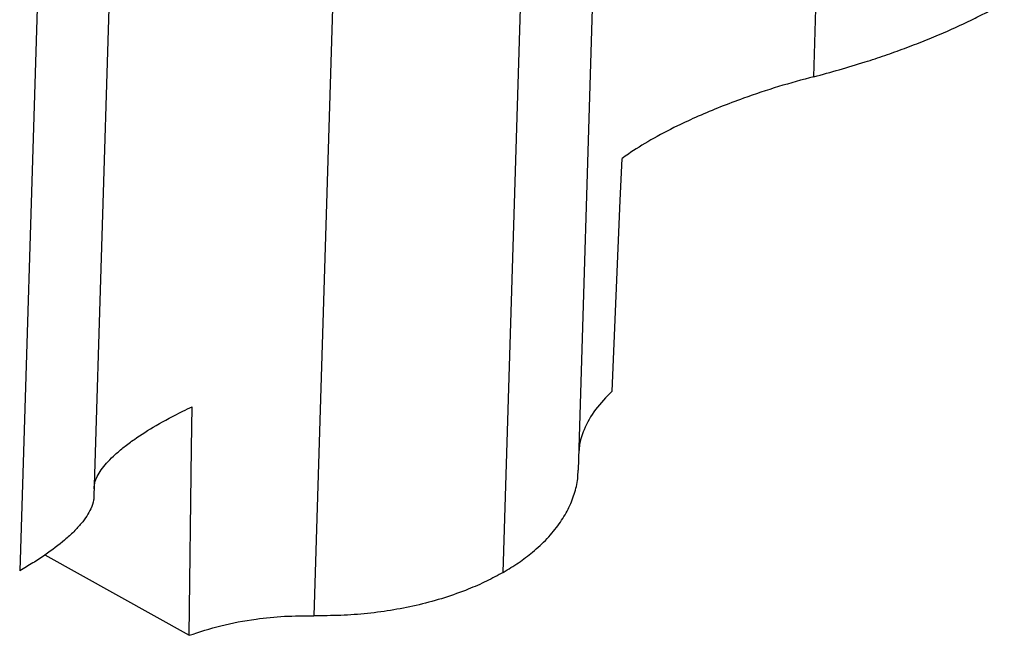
# Paper-space layout '1012-790 Hybird Padfoot' of a CAD drawing. Header units: millimetres. Extents: x 51 to 2966, y 67 to 3970.
# Tile 99 of 115: x 2416 to 2625, y 2659 to 2790. Entities that reach past the tile are written whole.
import ezdxf

# ---------------------------------------------------------------- set-up
doc = ezdxf.new("R2010")
doc.units = ezdxf.units.MM

psp = doc.layouts.new('1012-790 Hybird Padfoot')

# ---------------------------------------------------------------- linework, layer by layer
at = {"color": 8, "linetype": 'Continuous', "lineweight": 25}
for p, q in [((2428.77, 3091.49), (2415.89, 2673.08)), ((2584.75, 2778.17), (2591.4, 2994.34))]:
    psp.add_line(p, q, dxfattribs=at)
at = {"color": 7, "linetype": 'Continuous', "lineweight": 25}
for p, q in [((2485.28, 2887.02), (2478.41, 2663.54)), ((2431.7, 2688.97), (2436.46, 2843.54)), ((2534.68, 2694.5), (2538.88, 2830.93)), ((2518.7, 2672.76), (2523, 2812.49)), ((2421.27, 2676.46), (2451.91, 2659.38))]:
    psp.add_line(p, q, dxfattribs=at)
at = {"color": 7, "linetype": 'Continuous', "lineweight": 25, "flags": 128}
for points in [[(2541.88, 2711.32), (2543.58, 2751.86), (2543.96, 2760.76)], [(2451.91, 2659.38), (2452.41, 2699.22), (2452.53, 2707.98)]]:
    psp.add_lwpolyline(points, dxfattribs=at)
at = {"color": 7, "linetype": 'Continuous', "lineweight": 25}
for points, knots in [([(2584.75, 2778.17), (2586.55, 2778.65), (2590.17, 2779.62), (2595.23, 2781.16), (2599.86, 2782.69), (2604.06, 2784.19), (2608.23, 2785.8), (2613.33, 2787.92), (2618.03, 2790.09), (2622.27, 2792.26), (2624.25, 2793.38), (2625.24, 2793.93)], [0, 0, 0, 0, 0.124672, 0.250588, 0.347773, 0.444954, 0.545027, 0.645096, 0.820064, 0.910033, 1, 1, 1, 1]), ([(2584.75, 2778.17), (2582.25, 2777.5), (2577.25, 2776.14), (2570.55, 2773.9), (2564.86, 2771.75), (2560.15, 2769.78), (2555.1, 2767.45), (2549.99, 2764.74), (2546.22, 2762.39), (2544.4, 2761.08), (2543.96, 2760.76)], [0, 0, 0, 0, 0.161847, 0.323619, 0.431878, 0.540511, 0.648722, 0.800082, 0.951442, 1, 1, 1, 1]), ([(2541.88, 2711.32), (2540.62, 2710.04), (2538.06, 2707.44), (2535.92, 2703.45), (2534.86, 2700.29), (2534.81, 2698.6), (2534.79, 2698.09)], [0, 0, 0, 0, 0.314779, 0.638281, 0.890611, 1, 1, 1, 1]), ([(2431.75, 2690.53), (2431.76, 2691.06), (2431.79, 2691.98), (2432.52, 2693.48), (2433.72, 2695.34), (2435.58, 2697.34), (2438.04, 2699.42), (2440.81, 2701.48), (2444.85, 2704.05), (2449.17, 2706.37), (2451.88, 2707.67), (2452.53, 2707.98)], [0, 0, 0, 0, 0.116076, 0.202376, 0.288672, 0.456721, 0.54363, 0.630533, 0.787264, 0.948931, 1, 1, 1, 1]), ([(2518.7, 2672.76), (2519.81, 2673.44), (2522.03, 2674.79), (2525.17, 2677.19), (2528.13, 2679.93), (2530.66, 2683), (2532.59, 2686.18), (2533.89, 2689.4), (2534.58, 2692.19), (2534.6, 2693.9), (2534.61, 2694.5)], [0, 0, 0, 0, 0.114978, 0.230861, 0.372306, 0.515452, 0.651246, 0.788542, 0.924985, 1, 1, 1, 1]), ([(2431.63, 2688.97), (2431.64, 2688.69), (2431.65, 2687.85), (2431.13, 2686.43), (2430.21, 2684.75), (2429, 2683.13), (2427.44, 2681.43), (2425.02, 2679.21), (2422.07, 2676.96), (2418.73, 2674.76), (2416.84, 2673.64), (2415.89, 2673.08)], [0, 0, 0, 0, 0.06751, 0.201649, 0.30518, 0.408707, 0.515316, 0.62192, 0.808314, 0.904158, 1, 1, 1, 1]), ([(2518.7, 2672.76), (2517.53, 2672.12), (2515.19, 2670.84), (2511.02, 2669.02), (2506.26, 2667.32), (2500.94, 2665.85), (2495.45, 2664.74), (2489.87, 2663.98), (2484.16, 2663.54), (2480.32, 2663.54), (2478.41, 2663.54)], [0, 0, 0, 0, 0.108594, 0.217189, 0.351056, 0.484925, 0.613383, 0.741842, 0.870921, 1, 1, 1, 1]), ([(2451.91, 2659.38), (2454.13, 2660.11), (2458.63, 2661.58), (2465.55, 2662.83), (2472.2, 2663.52), (2476.32, 2663.54), (2478.41, 2663.54)], [0, 0, 0, 0, 0.27435, 0.556302, 0.776224, 1, 1, 1, 1])]:
    psp.add_open_spline(points, degree=3, knots=knots, dxfattribs=at)

doc.saveas('drawing.dxf')
